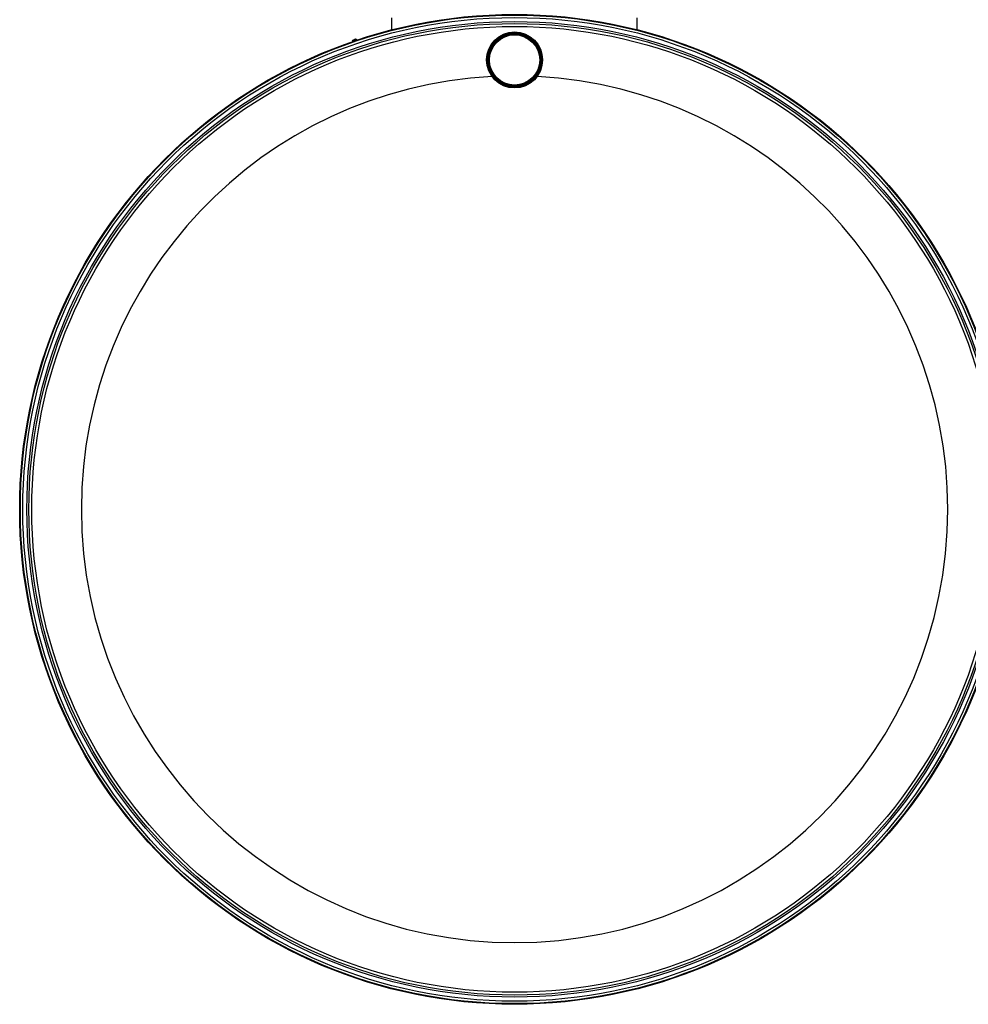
# Model space of a CAD drawing. Header units: millimetres. Extents: x 0 to 420, y 0 to 297.
# Tile 25 of 34: x 286 to 358, y 182 to 257. Entities that reach past the tile are written whole.
import ezdxf

# ---------------------------------------------------------------- set-up
doc = ezdxf.new("R2010")
doc.units = ezdxf.units.MM
doc.header["$LTSCALE"] = 23.1
doc.layers.get('0').update_dxf_attribs({"linetype": 'CONTINUOUS'})
for name, color, linetype in [('01_GLOBAL', 7, 'CONTINUOUS'), ('SURFACES', 7, 'CONTINUOUS'), ('VISSERIE', 7, 'CONTINUOUS')]:
    doc.layers.add(name, color=color, linetype=linetype)

msp = doc.modelspace()

# ---------------------------------------------------------------- linework, layer by layer
at = {"color": 7, "linetype": 'Continuous'}
for p, q in [((311.264, 255.76), (311.239, 255.814)), ((311.245, 255.825), (311.249, 255.83)), ((311.249, 255.83), (311.476, 255.936)), ((311.352, 255.801), (311.327, 255.855)), ((311.479, 255.861), (311.455, 255.914)), ((311.483, 255.936), (311.476, 255.936)), ((311.52, 255.879), (311.495, 255.933))]:
    msp.add_line(p, q, dxfattribs=at)
for centre, radius in [((323.623, 220.016), 37.8), ((323.623, 254.336), 2.138), ((323.623, 254.336), 2.087), ((323.623, 254.336), 2.02), ((323.623, 254.336), 2), ((323.623, 254.336), 1.988), ((323.623, 254.336), 1.925), ((323.623, 254.336), 1.92)]:
    msp.add_circle(centre, radius, dxfattribs=at)
at = {"color": 9, "linetype": 'Continuous'}
msp.add_circle((323.623, 254.336), 2.075, dxfattribs=at)
at = {"color": 7, "linetype": 'Continuous'}
for start, end in [(92.97234, 180), (0, 87.02766)]:
    msp.add_arc((323.623, 220.016), 33.091, start, end, dxfattribs=at)
for points in [[(311.239, 255.814), (311.249, 255.825), (311.26, 255.835), (311.273, 255.842)], [(311.245, 255.825), (311.242, 255.821), (311.24, 255.818), (311.239, 255.814)], [(311.283, 255.847), (311.297, 255.852), (311.312, 255.854), (311.327, 255.855)], [(311.327, 255.855), (311.343, 255.869), (311.36, 255.881), (311.379, 255.891)], [(311.393, 255.898), (311.413, 255.906), (311.434, 255.911), (311.455, 255.914)], [(311.472, 255.935), (311.476, 255.936), (311.479, 255.936), (311.483, 255.936)], [(311.483, 255.936), (311.487, 255.935), (311.491, 255.934), (311.495, 255.933)]]:
    msp.add_open_spline(points, degree=3, dxfattribs=at)
msp.add_open_spline([(311.455, 255.914), (311.455, 255.916), (311.458, 255.923), (311.463, 255.93), (311.468, 255.933)], degree=3, knots=[0, 0, 0, 0, 0.280642, 1, 1, 1, 1], dxfattribs=at)
at = {"layer": '01_GLOBAL', "color": 7, "linetype": 'Continuous'}
for p, q in [((314.248, 256.635), (314.248, 257.553)), ((332.998, 256.635), (332.998, 257.553))]:
    msp.add_line(p, q, dxfattribs=at)
at = {"layer": 'SURFACES', "color": 7, "linetype": 'Continuous'}
for radius in [37.75, 37.25, 36.875]:
    msp.add_circle((323.623, 220.016), radius, dxfattribs=at)
at = {"layer": 'SURFACES', "color": 9, "linetype": 'Continuous'}
for radius in [37.56, 37.1]:
    msp.add_circle((323.623, 220.016), radius, dxfattribs=at)
at = {"layer": 'SURFACES', "color": 7, "linetype": 'Continuous'}
msp.add_arc((323.623, 220.016), 33.091, 180, 360, dxfattribs=at)
at = {"layer": 'VISSERIE', "color": 7, "linetype": 'Continuous'}
for q in [(311.274, 255.765), (311.563, 255.867)]:
    msp.add_line((311.55, 255.894), q, dxfattribs=at)

doc.saveas('drawing.dxf')
